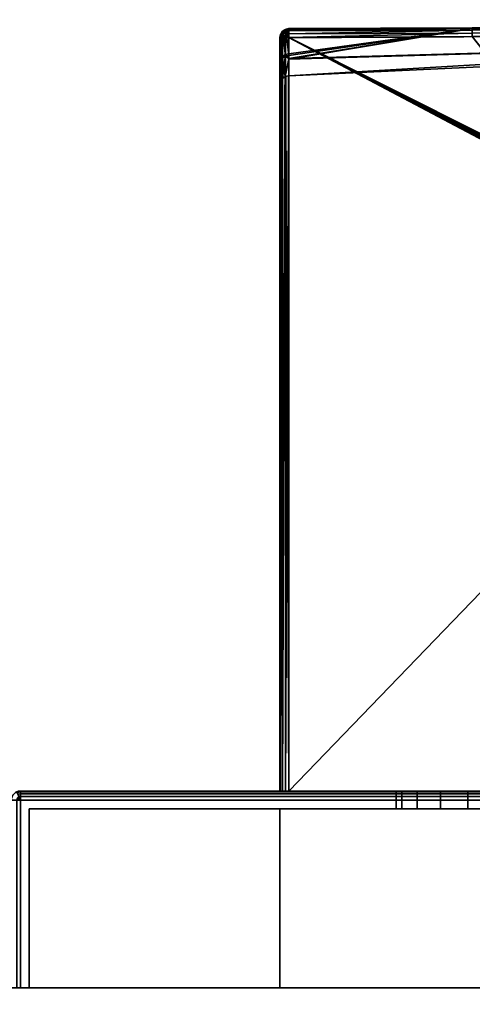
# Model space of a CAD drawing. Header units: millimetres. Extents: x -309 to 8309, y -96 to 57.
# Tile 9 of 95: x -279 to -254, y -1 to 54. Entities that reach past the tile are written whole.
import ezdxf

# ---------------------------------------------------------------- set-up
doc = ezdxf.new("R2010")
doc.units = ezdxf.units.MM
doc.layers.add('151', color=7, linetype='Continuous', true_color=0xffffff)
doc.layers.add('31', color=7, linetype='Continuous', true_color=0xffffff)

# ---------------------------------------------------------------- blocks, each defined once
blk = doc.blocks.new('UG_SURFACE_007')
at = {"layer": '151', "color": 252, "linetype": 'Continuous', "lineweight": 35}
for points in [[(-122, -37.3), (-309, -37.3), (-309, 0), (-122, 0)], [(-309, 0), (-309, 0, 2017), (-122, 0, 2017), (-122, 0)], [(-122, 0, 2017), (-309, 0, 2017), (-309, -39.3, 2017), (-122, -39.3, 2017)]]:
    blk.add_3dface(points, dxfattribs=at)
blk = doc.blocks.new('UG_SURFACE_025')
at = {"layer": '31', "color": 251, "linetype": 'Continuous', "lineweight": 35}
for points in [[(-279.191, 10.962, 1000), (-279, 11, 1000), (-279, 10.962, 999.809), (-279.177, 10.927, 999.809)], [(-279, 11, 1050), (-279, 11, 1000), (-279.191, 10.962, 1000), (-279.191, 10.962, 1050)], [(-279.177, 10.927, 1050.191), (-279, 10.962, 1050.191), (-279, 11, 1050), (-279.191, 10.962, 1050)], [(-279.191, 10.5, 999.538), (-279.177, 10.573, 999.538), (-279, 10.5, 999.5)], [(-279, 10.5, 1050.5), (-279.177, 10.573, 1050.462), (-279.191, 10.5, 1050.462)], [(-279, 10.5, 999.5), (-279, 0, 999.5), (-279.191, 0, 999.538), (-279.191, 10.5, 999.538)], [(-279.191, 10.5, 1050.462), (-279.191, 0, 1050.462), (-279, 0, 1050.5), (-279, 10.5, 1050.5)], [(-279.177, 10.927, 999.809), (-279, 10.962, 999.809), (-279, 10.854, 999.646), (-279.135, 10.827, 999.646)], [(-279.135, 10.827, 1050.354), (-279, 10.854, 1050.354), (-279, 10.962, 1050.191), (-279.177, 10.927, 1050.191)], [(-279.177, 10.573, 999.538), (-279.135, 10.635, 999.538), (-279, 10.5, 999.5)], [(-279, 10.5, 1050.5), (-279.135, 10.635, 1050.462), (-279.177, 10.573, 1050.462)], [(-279.135, 10.827, 999.646), (-279, 10.854, 999.646), (-279, 10.691, 999.538), (-279.073, 10.677, 999.538)], [(-279.073, 10.677, 1050.462), (-279, 10.691, 1050.462), (-279, 10.854, 1050.354), (-279.135, 10.827, 1050.354)], [(-279.135, 10.635, 999.538), (-279.073, 10.677, 999.538), (-279, 10.5, 999.5)], [(-279, 10.5, 1050.5), (-279.073, 10.677, 1050.462), (-279.135, 10.635, 1050.462)], [(-279.073, 10.677, 999.538), (-279, 10.691, 999.538), (-279, 10.5, 999.5)], [(-279, 10.5, 1050.5), (-279, 10.691, 1050.462), (-279.073, 10.677, 1050.462)], [(-279, 11, 1000), (-229, 11, 1000), (-229, 10.962, 999.809), (-279, 10.962, 999.809)], [(-229, 11, 1050), (-279, 11, 1050), (-279, 10.962, 1050.191), (-229, 10.962, 1050.191)], [(-279, 11, 1000), (-279, 11, 1050), (-258, 11, 1032), (-258, 11, 1018)], [(-229, 11, 1000), (-279, 11, 1000), (-254, 11, 1014), (-252.469, 11, 1014.305)], [(-279, 11, 1000), (-256.828, 11, 1015.172), (-255.531, 11, 1014.305)], [(-279, 11, 1050), (-257.696, 11, 1033.531), (-258, 11, 1032)], [(-279, 11, 1000), (-257.696, 11, 1016.469), (-256.828, 11, 1015.172)], [(-279, 11, 1050), (-256.828, 11, 1034.828), (-257.696, 11, 1033.531)], [(-258, 11, 1018), (-257.696, 11, 1016.469), (-279, 11, 1000)], [(-279, 11, 1050), (-229, 11, 1050), (-254, 11, 1036), (-255.531, 11, 1035.696)], [(-255.531, 11, 1035.696), (-256.828, 11, 1034.828), (-279, 11, 1050)], [(-255.531, 11, 1014.305), (-254, 11, 1014), (-279, 11, 1000)], [(-279, 10.962, 999.809), (-229, 10.962, 999.809), (-229, 10.854, 999.646), (-279, 10.854, 999.646)], [(-229, 10.962, 1050.191), (-279, 10.962, 1050.191), (-279, 10.854, 1050.354), (-229, 10.854, 1050.354)], [(-279, 10.854, 999.646), (-229, 10.854, 999.646), (-229, 10.691, 999.538), (-279, 10.691, 999.538)], [(-229, 10.854, 1050.354), (-279, 10.854, 1050.354), (-279, 10.691, 1050.462), (-229, 10.691, 1050.462)], [(-279, 10.691, 999.538), (-229, 10.691, 999.538), (-229, 10.5, 999.5), (-279, 10.5, 999.5)], [(-229, 10.691, 1050.462), (-279, 10.691, 1050.462), (-279, 10.5, 1050.5), (-229, 10.5, 1050.5)], [(-229, 10.5, 999.5), (-229, 0, 999.5), (-279, 0, 999.5), (-279, 10.5, 999.5)], [(-229, 0, 1050.5), (-229, 10.5, 1050.5), (-279, 10.5, 1050.5), (-279, 0, 1050.5)], [(-258, 10, 1032), (-258, 11, 1032), (-257.696, 11, 1033.531), (-257.696, 10, 1033.531)], [(-257.696, 10, 1016.469), (-257.696, 11, 1016.469), (-258, 11, 1018), (-258, 10, 1018)], [(-258, 10, 1018), (-258, 11, 1018), (-258, 11, 1032), (-258, 10, 1032)], [(-257.696, 10, 1033.531), (-257.696, 11, 1033.531), (-256.828, 11, 1034.828), (-256.828, 10, 1034.828)], [(-256.828, 10, 1015.172), (-256.828, 11, 1015.172), (-257.696, 11, 1016.469), (-257.696, 10, 1016.469)], [(-256.828, 10, 1034.828), (-256.828, 11, 1034.828), (-255.531, 11, 1035.696), (-255.531, 10, 1035.696)], [(-255.531, 10, 1014.305), (-255.531, 11, 1014.305), (-256.828, 11, 1015.172), (-256.828, 10, 1015.172)], [(-255.531, 10, 1035.696), (-255.531, 11, 1035.696), (-254, 11, 1036), (-254, 10, 1036)], [(-254, 10, 1014), (-254, 11, 1014), (-255.531, 11, 1014.305), (-255.531, 10, 1014.305)], [(-252.469, 11, 1035.696), (-254, 11, 1036), (-229, 11, 1050)], [(-254, 10, 1036), (-254, 11, 1036), (-252.469, 11, 1035.696), (-252.469, 10, 1035.696)], [(-252.469, 10, 1014.305), (-252.469, 11, 1014.305), (-254, 11, 1014), (-254, 10, 1014)], [(-278.5, 0, 1000.5), (-278.5, 10, 1000.5), (-278.5, 10, 1049.5), (-278.5, 0, 1049.5)], [(-278.5, 0, 1049.5), (-278.5, 10, 1049.5), (-229.5, 10, 1049.5), (-229.5, 0, 1049.5)], [(-229.5, 0, 1000.5), (-229.5, 10, 1000.5), (-278.5, 10, 1000.5), (-278.5, 0, 1000.5)], [(-278.5, 10, 1000.5), (-257.696, 10, 1016.469), (-258, 10, 1018)], [(-258, 10, 1018), (-258, 10, 1032), (-278.5, 10, 1049.5), (-278.5, 10, 1000.5)], [(-278.5, 10, 1000.5), (-254, 10, 1014), (-255.531, 10, 1014.305)], [(-258, 10, 1032), (-257.696, 10, 1033.531), (-278.5, 10, 1049.5)], [(-255.531, 10, 1014.305), (-256.828, 10, 1015.172), (-278.5, 10, 1000.5)], [(-278.5, 10, 1049.5), (-256.828, 10, 1034.828), (-255.531, 10, 1035.696)], [(-256.828, 10, 1015.172), (-257.696, 10, 1016.469), (-278.5, 10, 1000.5)], [(-257.696, 10, 1033.531), (-256.828, 10, 1034.828), (-278.5, 10, 1049.5)], [(-255.531, 10, 1035.696), (-254, 10, 1036), (-229.5, 10, 1049.5), (-278.5, 10, 1049.5)], [(-252.469, 10, 1014.305), (-254, 10, 1014), (-278.5, 10, 1000.5), (-229.5, 10, 1000.5)], [(-229.5, 10, 1049.5), (-254, 10, 1036), (-252.469, 10, 1035.696)], [(-278.5, 0, 1049.5), (-279.354, 0, 1050.354), (-279.462, 0, 1050.191), (-279.5, 0, 1050)], [(-279.5, 0, 1050), (-279.5, 0, 1000), (-278.5, 0, 1000.5), (-278.5, 0, 1049.5)], [(-279.5, 0, 1000), (-279.462, 0, 999.809), (-279.354, 0, 999.646), (-278.5, 0, 1000.5)], [(-278.5, 0, 1000.5), (-279.354, 0, 999.646), (-279.191, 0, 999.538), (-279, 0, 999.5)], [(-279, 0, 1050.5), (-279.191, 0, 1050.462), (-279.354, 0, 1050.354), (-278.5, 0, 1049.5)], [(-278.5, 0, 1049.5), (-229.5, 0, 1049.5), (-229, 0, 1050.5), (-279, 0, 1050.5)], [(-229.5, 0, 1000.5), (-278.5, 0, 1000.5), (-279, 0, 999.5), (-229, 0, 999.5)]]:
    blk.add_3dface(points, dxfattribs=at)
blk = doc.blocks.new('UG_SURFACE_026')
at = {"layer": '31', "color": 251, "linetype": 'Continuous', "lineweight": 35}
for points in [[(-232.945, 53.789, 1114.372), (-253.76, 53.697, 1114.481), (-201.501, 53.976, 1114.655)], [(-201.501, 53.904, 1114.794), (-201.501, 53.976, 1114.655), (-253.76, 53.697, 1114.481)], [(-201.501, 53.976, 1093.346), (-253.76, 53.697, 1093.519), (-232.945, 53.789, 1093.628)], [(-253.759, 53.664, 1093.322), (-253.76, 53.697, 1093.519), (-201.501, 53.976, 1093.346)], [(-201.501, 53.976, 1093.346), (-201.501, 53.904, 1093.206), (-253.759, 53.664, 1093.322)], [(-264.45, 53.331, 1114.401), (-264.46, 53.337, 1114.455), (-264.353, 53.498, 1114.455)], [(-264.438, 53.327, 1114.66), (-264.336, 53.481, 1114.66), (-264.353, 53.498, 1114.455), (-264.46, 53.337, 1114.455)], [(-264.353, 53.498, 1093.544), (-264.46, 53.337, 1093.544), (-264.45, 53.331, 1093.599)], [(-264.46, 53.337, 1093.544), (-264.353, 53.498, 1093.544), (-264.336, 53.481, 1093.34), (-264.438, 53.327, 1093.34)], [(-264.353, 53.498, 1114.455), (-264.354, 53.458, 1114.333), (-264.45, 53.331, 1114.401)], [(-264.45, 53.331, 1093.599), (-264.354, 53.458, 1093.667), (-264.353, 53.498, 1093.544)], [(-264.45, 53.331, 1114.401), (-264.354, 53.458, 1114.333), (-264.356, 51.998, 1110.959)], [(-264.356, 52.096, 1096.756), (-264.354, 53.458, 1093.667), (-264.45, 53.331, 1093.599)], [(-264.341, 53.287, 1114.837), (-264.261, 53.407, 1114.837), (-264.336, 53.481, 1114.66), (-264.438, 53.327, 1114.66)], [(-264.438, 53.327, 1093.34), (-264.336, 53.481, 1093.34), (-264.261, 53.407, 1093.163), (-264.341, 53.287, 1093.163)], [(-264.354, 53.458, 1093.667), (-264.356, 52.096, 1096.756), (-264.196, 52.199, 1096.792)], [(-264.196, 52.101, 1110.924), (-264.356, 51.998, 1110.959), (-264.354, 53.458, 1114.333)], [(-264.354, 53.458, 1114.333), (-264.192, 53.553, 1114.282), (-264.196, 52.101, 1110.924)], [(-264.196, 52.199, 1096.792), (-264.192, 53.553, 1093.718), (-264.354, 53.458, 1093.667)], [(-264.192, 53.553, 1114.282), (-264.354, 53.458, 1114.333), (-264.353, 53.498, 1114.455)], [(-264.353, 53.498, 1093.544), (-264.354, 53.458, 1093.667), (-264.192, 53.553, 1093.718)], [(-264.353, 53.498, 1114.455), (-264.192, 53.606, 1114.455), (-264.192, 53.553, 1114.282)], [(-264.336, 53.481, 1114.66), (-264.182, 53.583, 1114.66), (-264.192, 53.606, 1114.455), (-264.353, 53.498, 1114.455)], [(-264.192, 53.553, 1093.718), (-264.192, 53.606, 1093.544), (-264.353, 53.498, 1093.544)], [(-264.353, 53.498, 1093.544), (-264.192, 53.606, 1093.544), (-264.182, 53.583, 1093.34), (-264.336, 53.481, 1093.34)], [(-264.261, 53.407, 1114.837), (-264.142, 53.487, 1114.837), (-264.182, 53.583, 1114.66), (-264.336, 53.481, 1114.66)], [(-264.336, 53.481, 1093.34), (-264.182, 53.583, 1093.34), (-264.142, 53.487, 1093.163), (-264.261, 53.407, 1093.163)], [(-264.143, 53.289, 1114.958), (-264.078, 53.332, 1114.958), (-264.142, 53.487, 1114.837), (-264.261, 53.407, 1114.837)], [(-264.261, 53.407, 1093.163), (-264.142, 53.487, 1093.163), (-264.078, 53.332, 1093.042), (-264.143, 53.289, 1093.042)], [(-264.196, 52.101, 1110.924), (-264.192, 53.553, 1114.282), (-264.172, 53.557, 1114.28)], [(-264.172, 53.557, 1093.72), (-264.196, 52.199, 1096.792), (-264.007, 52.236, 1096.805)], [(-264.172, 53.557, 1093.72), (-264.192, 53.553, 1093.718), (-264.196, 52.199, 1096.792)], [(-264.007, 52.139, 1110.911), (-264.196, 52.101, 1110.924), (-264.172, 53.557, 1114.28)], [(-264.002, 53.645, 1114.46), (-264.192, 53.606, 1114.455), (-264.182, 53.583, 1114.66)], [(-264.002, 53.645, 1114.46), (-264.002, 53.643, 1114.456), (-264.192, 53.606, 1114.455)], [(-264.192, 53.606, 1093.544), (-264.002, 53.643, 1093.544), (-264.002, 53.645, 1093.54)], [(-264.182, 53.583, 1093.34), (-264.192, 53.606, 1093.544), (-264.002, 53.645, 1093.54)], [(-264.172, 53.557, 1114.28), (-264.192, 53.606, 1114.455), (-264.002, 53.643, 1114.456)], [(-264.002, 53.643, 1093.544), (-264.192, 53.606, 1093.544), (-264.172, 53.557, 1093.72)], [(-264.192, 53.606, 1114.455), (-264.172, 53.557, 1114.28), (-264.192, 53.553, 1114.282)], [(-264.192, 53.553, 1093.718), (-264.172, 53.557, 1093.72), (-264.192, 53.606, 1093.544)], [(-264.182, 53.583, 1114.66), (-264.002, 53.619, 1114.664), (-264.002, 53.645, 1114.46)], [(-264.002, 53.645, 1093.54), (-264.002, 53.619, 1093.336), (-264.182, 53.583, 1093.34)], [(-264.002, 53.619, 1114.664), (-264.182, 53.583, 1114.66), (-264.142, 53.487, 1114.837)], [(-264.142, 53.487, 1093.163), (-264.182, 53.583, 1093.34), (-264.002, 53.619, 1093.336)], [(-264.002, 53.643, 1114.456), (-264.002, 53.587, 1114.264), (-264.172, 53.557, 1114.28)], [(-264.172, 53.557, 1093.72), (-264.002, 53.587, 1093.736), (-264.002, 53.643, 1093.544)], [(-264.172, 53.557, 1114.28), (-264.002, 53.587, 1114.264), (-264.007, 52.139, 1110.911)], [(-264.007, 52.236, 1096.805), (-264.002, 53.587, 1093.736), (-264.172, 53.557, 1093.72)], [(-264.142, 53.487, 1114.837), (-264.001, 53.514, 1114.839), (-264.002, 53.619, 1114.664)], [(-264.002, 53.619, 1093.336), (-264.001, 53.514, 1093.161), (-264.142, 53.487, 1093.163)], [(-264.001, 53.348, 1114.957), (-264.001, 53.514, 1114.839), (-264.142, 53.487, 1114.837)], [(-264.142, 53.487, 1093.163), (-264.001, 53.514, 1093.161), (-264.001, 53.348, 1093.043)], [(-264.142, 53.487, 1114.837), (-264.078, 53.332, 1114.958), (-264.001, 53.348, 1114.957)], [(-264.001, 53.348, 1093.043), (-264.078, 53.332, 1093.042), (-264.142, 53.487, 1093.163)], [(-253.759, 53.649, 1093.713), (-264.008, 51.979, 1098.318), (-232.768, 52.855, 1098.436)], [(-232.768, 52.855, 1109.564), (-264.008, 51.94, 1109.69), (-253.759, 53.649, 1114.287)], [(-253.759, 53.649, 1114.287), (-264.008, 51.94, 1109.69), (-264.007, 52.139, 1110.911)], [(-264.007, 52.236, 1096.805), (-264.008, 51.979, 1098.318), (-253.759, 53.649, 1093.713)], [(-253.759, 53.649, 1093.713), (-264.002, 53.587, 1093.736), (-264.007, 52.236, 1096.805)], [(-264.007, 52.139, 1110.911), (-264.002, 53.587, 1114.264), (-253.759, 53.649, 1114.287)], [(-264.002, 53.643, 1114.456), (-253.76, 53.697, 1114.481), (-253.759, 53.649, 1114.287)], [(-264.002, 53.619, 1114.664), (-253.759, 53.664, 1114.678), (-253.76, 53.697, 1114.481)], [(-253.76, 53.697, 1114.481), (-264.002, 53.645, 1114.46), (-264.002, 53.619, 1114.664)], [(-264.002, 53.643, 1114.456), (-264.002, 53.645, 1114.46), (-253.76, 53.697, 1114.481)], [(-264.002, 53.619, 1093.336), (-264.002, 53.645, 1093.54), (-253.76, 53.697, 1093.519)], [(-253.76, 53.697, 1093.519), (-264.002, 53.645, 1093.54), (-264.002, 53.643, 1093.544)], [(-264.002, 53.643, 1093.544), (-253.759, 53.649, 1093.713), (-253.76, 53.697, 1093.519)], [(-253.76, 53.697, 1093.519), (-253.759, 53.664, 1093.322), (-264.002, 53.619, 1093.336)], [(-253.759, 53.664, 1114.678), (-264.002, 53.619, 1114.664), (-264.001, 53.514, 1114.839)], [(-264.001, 53.514, 1093.161), (-264.002, 53.619, 1093.336), (-253.759, 53.664, 1093.322)], [(-253.759, 53.649, 1114.287), (-264.002, 53.587, 1114.264), (-264.002, 53.643, 1114.456)], [(-264.002, 53.643, 1093.544), (-264.002, 53.587, 1093.736), (-253.759, 53.649, 1093.713)], [(-264.001, 53.514, 1114.839), (-253.759, 53.557, 1114.847), (-253.759, 53.664, 1114.678)], [(-253.759, 53.664, 1093.322), (-253.759, 53.557, 1093.153), (-264.001, 53.514, 1093.161)], [(-264.001, 53.348, 1114.957), (-253.758, 53.393, 1114.96), (-253.759, 53.557, 1114.847)], [(-253.759, 53.557, 1114.847), (-264.001, 53.514, 1114.839), (-264.001, 53.348, 1114.957)], [(-264.001, 53.348, 1093.043), (-253.759, 53.557, 1093.153), (-253.758, 53.393, 1093.04)], [(-264.001, 53.348, 1093.043), (-264.001, 53.514, 1093.161), (-253.759, 53.557, 1093.153)], [(-253.76, 53.697, 1114.481), (-253.759, 53.664, 1114.678), (-201.501, 53.904, 1114.794)], [(-232.945, 53.789, 1114.372), (-253.759, 53.649, 1114.287), (-253.76, 53.697, 1114.481)], [(-253.76, 53.697, 1093.519), (-253.759, 53.649, 1093.713), (-232.945, 53.789, 1093.628)], [(-201.501, 53.794, 1114.905), (-201.501, 53.904, 1114.794), (-253.759, 53.664, 1114.678)], [(-201.501, 53.904, 1093.206), (-201.501, 53.794, 1093.096), (-253.759, 53.557, 1093.153)], [(-253.759, 53.557, 1093.153), (-253.759, 53.664, 1093.322), (-201.501, 53.904, 1093.206)], [(-201.5, 53.654, 1114.976), (-201.501, 53.794, 1114.905), (-253.759, 53.557, 1114.847)], [(-253.759, 53.664, 1114.678), (-253.759, 53.557, 1114.847), (-201.501, 53.794, 1114.905)], [(-253.758, 53.393, 1093.04), (-253.759, 53.557, 1093.153), (-201.501, 53.794, 1093.096)], [(-232.768, 52.855, 1098.436), (-232.945, 53.789, 1093.628), (-253.759, 53.649, 1093.713)], [(-253.759, 53.649, 1114.287), (-232.945, 53.789, 1114.372), (-232.768, 52.855, 1109.564)], [(-253.759, 53.557, 1114.847), (-253.758, 53.393, 1114.96), (-201.5, 53.654, 1114.976)], [(-201.501, 53.794, 1093.096), (-201.5, 53.654, 1093.024), (-253.758, 53.393, 1093.04)], [(-201.5, 53.5, 1115), (-201.5, 53.654, 1114.976), (-253.758, 53.393, 1114.96)], [(-253.758, 53.393, 1093.04), (-201.5, 53.654, 1093.024), (-201.5, 53.5, 1093)], [(-253.758, 53.393, 1114.96), (-253.757, 53.197, 1115), (-201.5, 53.5, 1115)], [(-201.5, 53.5, 1093), (-253.757, 53.197, 1093), (-253.758, 53.393, 1093.04)], [(-264.438, 53.327, 1114.66), (-264.481, 53.229, 1114.455), (-264.5, 53.146, 1114.5)], [(-264.5, 53.146, 1114.5), (-264.474, 53.146, 1114.66), (-264.438, 53.327, 1114.66)], [(-264.438, 53.327, 1093.34), (-264.474, 53.146, 1093.34), (-264.5, 53.146, 1093.5)], [(-264.5, 53.146, 1093.5), (-264.481, 53.229, 1093.544), (-264.438, 53.327, 1093.34)], [(-264.5, 51.665, 1111.07), (-264.5, 53.146, 1114.5), (-264.481, 53.229, 1114.455)], [(-264.481, 53.229, 1093.544), (-264.5, 51.765, 1096.64), (-264.463, 51.944, 1096.702)], [(-264.481, 53.229, 1093.544), (-264.5, 53.146, 1093.5), (-264.5, 51.765, 1096.64)], [(-264.463, 51.845, 1111.01), (-264.5, 51.665, 1111.07), (-264.481, 53.229, 1114.455)], [(-264.5, 11, 1114.5), (-264.5, 53.146, 1114.5), (-264.5, 51.665, 1111.07)], [(-264.5, 51.765, 1096.64), (-264.5, 53.146, 1093.5), (-264.5, 11, 1093.5)], [(-264.5, 11, 1114.5), (-264.462, 11, 1114.691), (-264.474, 53.146, 1114.66)], [(-264.474, 53.146, 1114.66), (-264.5, 53.146, 1114.5), (-264.5, 11, 1114.5)], [(-264.5, 11, 1093.5), (-264.5, 53.146, 1093.5), (-264.474, 53.146, 1093.34)], [(-264.474, 53.146, 1093.34), (-264.462, 11, 1093.309), (-264.5, 11, 1093.5)], [(-264.438, 53.327, 1114.66), (-264.46, 53.337, 1114.455), (-264.481, 53.229, 1114.455)], [(-264.462, 53.315, 1114.41), (-264.481, 53.229, 1114.455), (-264.46, 53.337, 1114.455)], [(-264.46, 53.337, 1093.544), (-264.481, 53.229, 1093.544), (-264.462, 53.315, 1093.59)], [(-264.481, 53.229, 1093.544), (-264.46, 53.337, 1093.544), (-264.438, 53.327, 1093.34)], [(-264.481, 53.229, 1114.455), (-264.462, 53.315, 1114.41), (-264.463, 51.845, 1111.01)], [(-264.463, 51.944, 1096.702), (-264.462, 53.315, 1093.59), (-264.481, 53.229, 1093.544)], [(-264.438, 53.327, 1114.66), (-264.474, 53.146, 1114.66), (-264.457, 53.146, 1114.688)], [(-264.457, 53.146, 1093.312), (-264.474, 53.146, 1093.34), (-264.438, 53.327, 1093.34)], [(-264.462, 11, 1114.691), (-264.457, 53.146, 1114.688), (-264.474, 53.146, 1114.66)], [(-264.474, 53.146, 1093.34), (-264.457, 53.146, 1093.312), (-264.462, 11, 1093.309)], [(-264.463, 51.845, 1111.01), (-264.462, 53.315, 1114.41), (-264.45, 53.331, 1114.401)], [(-264.45, 53.331, 1093.599), (-264.463, 51.944, 1096.702), (-264.356, 52.096, 1096.756)], [(-264.45, 53.331, 1093.599), (-264.462, 53.315, 1093.59), (-264.463, 51.944, 1096.702)], [(-264.356, 51.998, 1110.959), (-264.463, 51.845, 1111.01), (-264.45, 53.331, 1114.401)], [(-264.46, 53.337, 1114.455), (-264.45, 53.331, 1114.401), (-264.462, 53.315, 1114.41)], [(-264.462, 53.315, 1093.59), (-264.45, 53.331, 1093.599), (-264.46, 53.337, 1093.544)], [(-264.369, 53.146, 1114.837), (-264.462, 11, 1114.691), (-264.354, 11, 1114.854)], [(-264.369, 53.146, 1114.837), (-264.457, 53.146, 1114.688), (-264.462, 11, 1114.691)], [(-264.462, 11, 1093.309), (-264.457, 53.146, 1093.312), (-264.369, 53.146, 1093.163)], [(-264.369, 53.146, 1093.163), (-264.354, 11, 1093.146), (-264.462, 11, 1093.309)], [(-264.457, 53.146, 1114.688), (-264.369, 53.146, 1114.837), (-264.341, 53.287, 1114.837), (-264.438, 53.327, 1114.66)], [(-264.438, 53.327, 1093.34), (-264.341, 53.287, 1093.163), (-264.369, 53.146, 1093.163), (-264.457, 53.146, 1093.312)], [(-264.341, 53.287, 1114.837), (-264.369, 53.146, 1114.837), (-264.351, 53.146, 1114.85)], [(-264.351, 53.146, 1093.15), (-264.369, 53.146, 1093.163), (-264.341, 53.287, 1093.163)], [(-264.354, 11, 1114.854), (-264.351, 53.146, 1114.85), (-264.369, 53.146, 1114.837)], [(-264.369, 53.146, 1093.163), (-264.351, 53.146, 1093.15), (-264.354, 11, 1093.146)], [(-264.202, 53.146, 1114.958), (-264.354, 11, 1114.854), (-264.191, 11, 1114.962)], [(-264.202, 53.146, 1114.958), (-264.351, 53.146, 1114.85), (-264.354, 11, 1114.854)], [(-264.354, 11, 1093.146), (-264.351, 53.146, 1093.15), (-264.202, 53.146, 1093.042)], [(-264.202, 53.146, 1093.042), (-264.191, 11, 1093.038), (-264.354, 11, 1093.146)], [(-264.351, 53.146, 1114.85), (-264.202, 53.146, 1114.958), (-264.186, 53.223, 1114.958), (-264.341, 53.287, 1114.837)], [(-264.341, 53.287, 1093.163), (-264.186, 53.223, 1093.042), (-264.202, 53.146, 1093.042), (-264.351, 53.146, 1093.15)], [(-264.186, 53.223, 1114.958), (-264.143, 53.289, 1114.958), (-264.261, 53.407, 1114.837), (-264.341, 53.287, 1114.837)], [(-264.341, 53.287, 1093.163), (-264.261, 53.407, 1093.163), (-264.143, 53.289, 1093.042), (-264.186, 53.223, 1093.042)], [(-264.186, 53.223, 1114.958), (-264.202, 53.146, 1114.958), (-264.191, 53.146, 1114.96)], [(-264.191, 53.146, 1093.04), (-264.202, 53.146, 1093.042), (-264.186, 53.223, 1093.042)], [(-264.191, 11, 1114.962), (-264.191, 53.146, 1114.96), (-264.202, 53.146, 1114.958)], [(-264.202, 53.146, 1093.042), (-264.191, 53.146, 1093.04), (-264.191, 11, 1093.038)], [(-264.191, 53.146, 1114.96), (-264, 53.146, 1115), (-264.186, 53.223, 1114.958)], [(-264.186, 53.223, 1093.042), (-264, 53.146, 1093), (-264.191, 53.146, 1093.04)], [(-264, 11, 1115), (-264, 53.146, 1115), (-264.191, 53.146, 1114.96)], [(-264.191, 53.146, 1114.96), (-264.191, 11, 1114.962), (-264, 11, 1115)], [(-264.191, 11, 1093.038), (-264.191, 53.146, 1093.04), (-264, 53.146, 1093)], [(-264, 53.146, 1093), (-264, 11, 1093), (-264.191, 11, 1093.038)], [(-264, 53.146, 1115), (-264.143, 53.289, 1114.958), (-264.186, 53.223, 1114.958)], [(-264.186, 53.223, 1093.042), (-264.143, 53.289, 1093.042), (-264, 53.146, 1093)], [(-264, 53.146, 1115), (-264.078, 53.332, 1114.958), (-264.143, 53.289, 1114.958)], [(-264.143, 53.289, 1093.042), (-264.078, 53.332, 1093.042), (-264, 53.146, 1093)], [(-264.001, 53.347, 1114.958), (-264.001, 53.348, 1114.957), (-264.078, 53.332, 1114.958)], [(-264.078, 53.332, 1093.042), (-264.001, 53.348, 1093.043), (-264.001, 53.347, 1093.042)], [(-264.078, 53.332, 1114.958), (-264, 53.146, 1115), (-264.001, 53.347, 1114.958)], [(-264.001, 53.347, 1093.042), (-264, 53.146, 1093), (-264.078, 53.332, 1093.042)], [(-253.758, 53.393, 1114.96), (-264.001, 53.347, 1114.958), (-264, 53.146, 1115)], [(-264.001, 53.348, 1114.957), (-264.001, 53.347, 1114.958), (-253.758, 53.393, 1114.96)], [(-264, 53.146, 1093), (-264.001, 53.347, 1093.042), (-253.758, 53.393, 1093.04)], [(-253.758, 53.393, 1093.04), (-264.001, 53.347, 1093.042), (-264.001, 53.348, 1093.043)], [(-264, 53.146, 1115), (-253.757, 53.197, 1115), (-253.758, 53.393, 1114.96)], [(-253.758, 53.393, 1093.04), (-253.757, 53.197, 1093), (-264, 53.146, 1093)], [(-253.757, 53.197, 1115), (-264, 53.146, 1115), (-247.494, 44.859, 1115), (-247.244, 45.082, 1115)], [(-247.312, 45.034, 1093), (-247.545, 44.787, 1093), (-264, 53.146, 1093), (-253.757, 53.197, 1093)], [(-247.684, 27.953, 1115), (-247.636, 44.489, 1115), (-264, 53.146, 1115), (-264, 11, 1115)], [(-247.636, 44.489, 1115), (-247.628, 44.58, 1115), (-264, 53.146, 1115)], [(-247.628, 44.58, 1115), (-247.604, 44.667, 1115), (-264, 53.146, 1115)], [(-247.604, 44.667, 1115), (-247.494, 44.859, 1115), (-264, 53.146, 1115)], [(-264, 11, 1093), (-264, 53.146, 1093), (-247.636, 44.489, 1093), (-247.684, 27.953, 1093)], [(-264, 53.146, 1093), (-247.621, 44.612, 1093), (-247.636, 44.489, 1093)], [(-264, 53.146, 1093), (-247.545, 44.787, 1093), (-247.621, 44.612, 1093)], [(-264.012, 51.011, 1104), (-232.699, 52.475, 1104), (-232.768, 52.855, 1098.436)], [(-264.012, 51.011, 1104), (-264.008, 51.94, 1109.69), (-232.768, 52.855, 1109.564)], [(-232.768, 52.855, 1109.564), (-232.699, 52.475, 1104), (-264.012, 51.011, 1104)], [(-232.768, 52.855, 1098.436), (-264.008, 51.979, 1098.318), (-264.012, 51.011, 1104)], [(-232.699, 52.475, 1104), (-264.012, 51.011, 1104), (-264.012, 51.011, 1104)], [(-264.463, 50.7, 1104), (-264.463, 51.944, 1096.702), (-264.5, 51.765, 1096.64)], [(-264.5, 51.665, 1111.07), (-264.463, 51.845, 1111.01), (-264.463, 50.7, 1104)], [(-264.463, 50.7, 1104), (-264.358, 50.861, 1104), (-264.356, 52.096, 1096.756)], [(-264.356, 52.096, 1096.756), (-264.463, 51.944, 1096.702), (-264.463, 50.7, 1104)], [(-264.463, 51.845, 1111.01), (-264.356, 51.998, 1110.959), (-264.358, 50.861, 1104)], [(-264.358, 50.861, 1104), (-264.463, 50.7, 1104), (-264.463, 51.845, 1111.01)], [(-264.358, 50.861, 1104), (-264.2, 50.97, 1104), (-264.196, 52.199, 1096.792)], [(-264.196, 52.199, 1096.792), (-264.356, 52.096, 1096.756), (-264.358, 50.861, 1104)], [(-264.2, 50.97, 1104), (-264.358, 50.861, 1104), (-264.356, 51.998, 1110.959)], [(-264.356, 51.998, 1110.959), (-264.196, 52.101, 1110.924), (-264.2, 50.97, 1104)], [(-264.008, 51.979, 1098.318), (-264.196, 52.199, 1096.792), (-264.2, 50.97, 1104)], [(-264.2, 50.97, 1104), (-264.196, 52.101, 1110.924), (-264.008, 51.94, 1109.69)], [(-264.2, 50.97, 1104), (-264.012, 51.011, 1104), (-264.008, 51.979, 1098.318)], [(-264.008, 51.94, 1109.69), (-264.012, 51.011, 1104), (-264.2, 50.97, 1104)], [(-264.008, 51.979, 1098.318), (-264.007, 52.236, 1096.805), (-264.196, 52.199, 1096.792)], [(-264.196, 52.101, 1110.924), (-264.007, 52.139, 1110.911), (-264.008, 51.94, 1109.69)], [(-264.5, 11, 1093.5), (-264.5, 50.511, 1104), (-264.5, 51.765, 1096.64)], [(-264.5, 51.765, 1096.64), (-264.5, 50.511, 1104), (-264.463, 50.7, 1104)], [(-264.5, 51.665, 1111.07), (-264.5, 50.511, 1104), (-264.5, 11, 1093.5), (-264.5, 11, 1114.5)], [(-264.463, 50.7, 1104), (-264.5, 50.511, 1104), (-264.5, 51.665, 1111.07)], [(-264.2, 50.97, 1104), (-264.012, 51.011, 1104), (-264.012, 51.011, 1104)], [(-264, 11, 1115), (-247.744, 11, 1115), (-247.684, 27.953, 1115)], [(-247.684, 27.953, 1093), (-247.744, 11, 1093), (-264, 11, 1093)], [(-279.177, 10.927, 1129.191), (-279, 10.962, 1129.191), (-279, 11, 1129), (-279.191, 10.962, 1129)], [(-279, 11, 1129), (-279, 11, 1079), (-279.191, 10.962, 1079), (-279.191, 10.962, 1129)], [(-279.191, 10.962, 1079), (-279, 11, 1079), (-279, 10.962, 1078.809), (-279.177, 10.927, 1078.809)], [(-279, 10.5, 1129.5), (-279.177, 10.573, 1129.462), (-279.191, 10.5, 1129.462)], [(-279.191, 10.5, 1078.538), (-279.177, 10.573, 1078.538), (-279, 10.5, 1078.5)], [(-279.191, 10.5, 1129.462), (-279.191, 0, 1129.462), (-279, 0, 1129.5), (-279, 10.5, 1129.5)], [(-279, 10.5, 1078.5), (-279, 0, 1078.5), (-279.191, 0, 1078.538), (-279.191, 10.5, 1078.538)], [(-279.135, 10.827, 1129.354), (-279, 10.854, 1129.354), (-279, 10.962, 1129.191), (-279.177, 10.927, 1129.191)], [(-279.177, 10.927, 1078.809), (-279, 10.962, 1078.809), (-279, 10.854, 1078.646), (-279.135, 10.827, 1078.646)], [(-279, 10.5, 1129.5), (-279.135, 10.635, 1129.462), (-279.177, 10.573, 1129.462)], [(-279.177, 10.573, 1078.538), (-279.135, 10.635, 1078.538), (-279, 10.5, 1078.5)], [(-279.073, 10.677, 1129.462), (-279, 10.691, 1129.462), (-279, 10.854, 1129.354), (-279.135, 10.827, 1129.354)], [(-279.135, 10.827, 1078.646), (-279, 10.854, 1078.646), (-279, 10.691, 1078.538), (-279.073, 10.677, 1078.538)], [(-279, 10.5, 1129.5), (-279.073, 10.677, 1129.462), (-279.135, 10.635, 1129.462)], [(-279.135, 10.635, 1078.538), (-279.073, 10.677, 1078.538), (-279, 10.5, 1078.5)], [(-279, 10.5, 1129.5), (-279, 10.691, 1129.462), (-279.073, 10.677, 1129.462)], [(-279.073, 10.677, 1078.538), (-279, 10.691, 1078.538), (-279, 10.5, 1078.5)], [(-229, 11, 1129), (-279, 11, 1129), (-279, 10.962, 1129.191), (-229, 10.962, 1129.191)], [(-279, 11, 1079), (-229, 11, 1079), (-229, 10.962, 1078.809), (-279, 10.962, 1078.809)], [(-279, 11, 1079), (-279, 11, 1129), (-264.5, 11, 1114.5), (-264.5, 11, 1093.5)], [(-229, 11, 1079), (-279, 11, 1079), (-264, 11, 1093), (-247.744, 11, 1093)], [(-279, 11, 1079), (-264.462, 11, 1093.309), (-264.354, 11, 1093.146)], [(-279, 11, 1129), (-264.462, 11, 1114.691), (-264.5, 11, 1114.5)], [(-279, 11, 1079), (-264.191, 11, 1093.038), (-264, 11, 1093)], [(-264.5, 11, 1093.5), (-264.462, 11, 1093.309), (-279, 11, 1079)], [(-279, 11, 1129), (-264.191, 11, 1114.962), (-264.354, 11, 1114.854)], [(-264.354, 11, 1114.854), (-264.462, 11, 1114.691), (-279, 11, 1129)], [(-264.354, 11, 1093.146), (-264.191, 11, 1093.038), (-279, 11, 1079)], [(-279, 11, 1129), (-229, 11, 1129), (-247.744, 11, 1115), (-264, 11, 1115)], [(-264, 11, 1115), (-264.191, 11, 1114.962), (-279, 11, 1129)], [(-229, 10.962, 1129.191), (-279, 10.962, 1129.191), (-279, 10.854, 1129.354), (-229, 10.854, 1129.354)], [(-279, 10.962, 1078.809), (-229, 10.962, 1078.809), (-229, 10.854, 1078.646), (-279, 10.854, 1078.646)], [(-229, 10.854, 1129.354), (-279, 10.854, 1129.354), (-279, 10.691, 1129.462), (-229, 10.691, 1129.462)], [(-279, 10.854, 1078.646), (-229, 10.854, 1078.646), (-229, 10.691, 1078.538), (-279, 10.691, 1078.538)], [(-229, 10.691, 1129.462), (-279, 10.691, 1129.462), (-279, 10.5, 1129.5), (-229, 10.5, 1129.5)], [(-279, 10.691, 1078.538), (-229, 10.691, 1078.538), (-229, 10.5, 1078.5), (-279, 10.5, 1078.5)], [(-279, 10.5, 1129.5), (-279, 0, 1129.5), (-229, 0, 1129.5), (-229, 10.5, 1129.5)], [(-229, 10.5, 1078.5), (-229, 0, 1078.5), (-279, 0, 1078.5), (-279, 10.5, 1078.5)], [(-278.5, 0, 1079.5), (-278.5, 10, 1079.5), (-278.5, 10, 1128.5), (-278.5, 0, 1128.5)], [(-278.5, 0, 1128.5), (-278.5, 10, 1128.5), (-229.5, 10, 1128.5), (-229.5, 0, 1128.5)], [(-229.5, 0, 1079.5), (-229.5, 10, 1079.5), (-278.5, 10, 1079.5), (-278.5, 0, 1079.5)], [(-229.5, 10, 1128.5), (-278.5, 10, 1128.5), (-264.5, 10, 1115), (-247.5, 10, 1115)], [(-278.5, 10, 1128.5), (-278.5, 10, 1079.5), (-264.5, 10, 1093), (-264.5, 10, 1115)], [(-278.5, 10, 1079.5), (-229.5, 10, 1079.5), (-247.5, 10, 1093), (-264.5, 10, 1093)], [(-264.5, 10, 1093), (-247.5, 10, 1093), (-247.5, 0, 1093), (-264.5, 0, 1093)], [(-264.5, 10, 1115), (-264.5, 10, 1093), (-264.5, 0, 1093), (-264.5, 0, 1115)], [(-247.5, 10, 1115), (-264.5, 10, 1115), (-264.5, 0, 1115), (-247.5, 0, 1115)], [(-278.5, 0, 1079.5), (-278.5, 0, 1128.5), (-279.5, 0, 1129), (-279.5, 0, 1079)], [(-278.5, 0, 1128.5), (-279.354, 0, 1129.354), (-279.462, 0, 1129.191), (-279.5, 0, 1129)], [(-279.5, 0, 1079), (-279.462, 0, 1078.809), (-279.354, 0, 1078.646), (-278.5, 0, 1079.5)], [(-279, 0, 1129.5), (-279.191, 0, 1129.462), (-279.354, 0, 1129.354), (-278.5, 0, 1128.5)], [(-278.5, 0, 1079.5), (-279.354, 0, 1078.646), (-279.191, 0, 1078.538), (-279, 0, 1078.5)], [(-278.5, 0, 1128.5), (-229.5, 0, 1128.5), (-229, 0, 1129.5), (-279, 0, 1129.5)], [(-229.5, 0, 1079.5), (-278.5, 0, 1079.5), (-279, 0, 1078.5), (-229, 0, 1078.5)], [(-264.5, 0, 1093), (-247.5, 0, 1093), (-245.711, 0, 1098.233)], [(-245.711, 0, 1098.233), (-244.672, 0, 1101.272), (-244.88, 0, 1103.971), (-264.5, 0, 1093)], [(-244.88, 0, 1103.971), (-245.284, 0, 1109.221), (-264.5, 0, 1115), (-264.5, 0, 1093)], [(-245.284, 0, 1109.221), (-245.344, 0, 1109.987), (-247.5, 0, 1115), (-264.5, 0, 1115)]]:
    blk.add_3dface(points, dxfattribs=at)

msp = doc.modelspace()

# ---------------------------------------------------------------- linework, layer by layer
at = {"layer": '151', "color": 252, "linetype": 'Continuous', "lineweight": 35}
for p, q in [((-122, 0, 2017), (-309, 0, 2017)), ((-122, 0), (-309, 0))]:
    msp.add_line(p, q, dxfattribs=at)
at = {"layer": '31', "color": 251, "linetype": 'Continuous', "lineweight": 35}
for p, q in [((-264.5, 11, 1114.5), (-264.5, 53.146, 1114.5)), ((-264.5, 53.146, 1093.5), (-264.5, 11, 1093.5)), ((-264, 11, 1093), (-264, 53.146, 1093)), ((-264, 53.146, 1115), (-264, 11, 1115)), ((-279, 11, 1079), (-279, 11, 1129)), ((-229, 11, 1079), (-279, 11, 1079)), ((-279, 11, 1129), (-229, 11, 1129)), ((-229, 11, 1000), (-279, 11, 1000)), ((-279, 11, 1050), (-229, 11, 1050)), ((-279, 11, 1000), (-279, 11, 1050)), ((-229, 11, 1079), (-279, 11, 1079)), ((-229, 10.5, 1129.5), (-279, 10.5, 1129.5)), ((-279, 10.5, 1078.5), (-229, 10.5, 1078.5)), ((-279, 10.5, 1129.5), (-279, 0, 1129.5)), ((-279, 0, 1078.5), (-279, 10.5, 1078.5)), ((-279, 10.5, 999.5), (-229, 10.5, 999.5)), ((-279, 10.5, 1050.5), (-279, 0, 1050.5)), ((-279, 0, 999.5), (-279, 10.5, 999.5)), ((-229, 10.5, 1050.5), (-279, 10.5, 1050.5)), ((-264.5, 11, 1114.5), (-264.5, 11, 1093.5)), ((-264, 11, 1115), (-247.744, 11, 1115)), ((-264, 11, 1093), (-247.744, 11, 1093)), ((-258, 11, 1018), (-258, 10, 1018)), ((-258, 11, 1032), (-258, 10, 1032)), ((-258, 11, 1018), (-258, 11, 1032)), ((-278.5, 10, 1079.5), (-229.5, 10, 1079.5)), ((-229.5, 10, 1128.5), (-278.5, 10, 1128.5)), ((-278.5, 0, 1128.5), (-278.5, 10, 1128.5)), ((-278.5, 0, 1079.5), (-278.5, 10, 1079.5)), ((-278.5, 10, 1128.5), (-278.5, 10, 1079.5)), ((-278.5, 10, 1000.5), (-229.5, 10, 1000.5)), ((-278.5, 0, 1000.5), (-278.5, 10, 1000.5)), ((-229.5, 10, 1049.5), (-278.5, 10, 1049.5)), ((-278.5, 10, 1049.5), (-278.5, 10, 1000.5)), ((-278.5, 0, 1049.5), (-278.5, 10, 1049.5)), ((-264.5, 10, 1093), (-264.5, 0, 1093)), ((-264.5, 10, 1115), (-264.5, 0, 1115)), ((-264.5, 10, 1115), (-264.5, 10, 1093)), ((-247.5, 10, 1115), (-264.5, 10, 1115)), ((-264.5, 10, 1093), (-247.5, 10, 1093)), ((-258, 10, 1032), (-258, 10, 1018)), ((-279, 0, 1078.5), (-229, 0, 1078.5)), ((-229, 0, 1050.5), (-279, 0, 1050.5)), ((-279, 0, 999.5), (-229, 0, 999.5)), ((-229, 0, 1129.5), (-279, 0, 1129.5)), ((-229.5, 0, 1128.5), (-278.5, 0, 1128.5)), ((-278.5, 0, 1128.5), (-278.5, 0, 1079.5)), ((-278.5, 0, 1079.5), (-229.5, 0, 1079.5)), ((-229.5, 0, 1049.5), (-278.5, 0, 1049.5)), ((-278.5, 0, 1049.5), (-278.5, 0, 1000.5)), ((-278.5, 0, 1000.5), (-229.5, 0, 1000.5)), ((-247.5, 0, 1115), (-264.5, 0, 1115)), ((-264.5, 0, 1093), (-247.5, 0, 1093)), ((-264.5, 0, 1115), (-264.5, 0, 1093))]:
    msp.add_line(p, q, dxfattribs=at)
at = {"layer": '31', "color": 251, "linetype": 'Continuous', "lineweight": 35, "extrusion": (2.75246e-14, -0.4722, -0.881491)}
msp.add_arc((-264, 479.419, -1007.518), 0.5, 180, 269.82, dxfattribs=at)
at = {"layer": '31', "color": 251, "linetype": 'Continuous', "lineweight": 35, "extrusion": (0, 0.4722, -0.881491)}
msp.add_arc((264, 563.199, -938.815), 0.5, 0, 89.82, dxfattribs=at)
at = {"layer": '31', "color": 251, "linetype": 'Continuous', "lineweight": 35, "extrusion": (-0.999994, -0.003565, 0)}
for centre, start, end in [((-54.087, 1114.5, 263.809), 90, 208.1771), ((-54.087, 1093.5, 263.809), 151.8229, 270)]:
    msp.add_arc(centre, 0.5, start, end, dxfattribs=at)
at = {"layer": '31', "color": 251, "linetype": 'Continuous', "lineweight": 35, "extrusion": (6.93889e-14, -1, 0)}
msp.add_arc((-264, 1093.5, -53.146), 0.5, 180, 270, dxfattribs=at)
at = {"layer": '31', "color": 251, "linetype": 'Continuous', "lineweight": 35, "extrusion": (0, 1, 0)}
for centre, radius, start, end in [((264, 1114.5, 53.146), 0.5, 0, 90), ((279, 1079, 10.5), 0.5, 270, 0), ((279, 1129, 10.5), 0.5, 0, 90), ((279, 1050, 10.5), 0.5, 0, 90), ((279, 1000, 10.5), 0.5, 270, 0), ((254, 1018, 11), 4, 180, 0), ((254, 1032, 11), 4, 0, 180)]:
    msp.add_arc(centre, radius, start, end, dxfattribs=at)
at = {"layer": '31', "color": 251, "linetype": 'Continuous', "lineweight": 35, "extrusion": (0, 0, -1)}
for centre in [(279, 10.5, -1079), (279, 10.5, -1129)]:
    msp.add_arc(centre, 0.5, 0, 90, dxfattribs=at)
at = {"layer": '31', "color": 251, "linetype": 'Continuous', "lineweight": 35}
for centre in [(-279, 10.5, 1050), (-279, 10.5, 1000)]:
    msp.add_arc(centre, 0.5, 90, 180, dxfattribs=at)
at = {"layer": '31', "color": 251, "linetype": 'Continuous', "lineweight": 35, "extrusion": (1, 0, 0)}
for centre, start, end in [((10.5, 1079, -279), 270, 0), ((10.5, 1129, -279), 0, 90), ((10.5, 1050, -279), 0, 90), ((10.5, 1000, -279), 270, 0), ((10.5, 1079, -279), 270, 0)]:
    msp.add_arc(centre, 0.5, start, end, dxfattribs=at)
at = {"layer": '31', "color": 251, "linetype": 'Continuous', "lineweight": 35, "extrusion": (0, -1, 0)}
for centre, radius, start, end in [((-264, 1114.5, -11), 0.5, 90, 180), ((-264, 1093.5, -11), 0.5, 180, 270), ((-254, 1032, -10), 4, 0, 180), ((-254, 1018, -10), 4, 180, 0), ((-279, 1079), 0.5, 180, 270), ((-279, 1129), 0.5, 90, 180), ((-279, 1000), 0.5, 180, 270), ((-279, 1050), 0.5, 90, 180)]:
    msp.add_arc(centre, radius, start, end, dxfattribs=at)
at = {"layer": '31', "color": 251, "linetype": 'Continuous', "lineweight": 35}
for points, knots in [([(-264.002, 53.587, 1114.264), (-253.585, 53.633, 1114.28), (-243.168, 53.74, 1114.321), (-222.335, 53.913, 1114.421), (-211.919, 53.973, 1114.474), (-191.085, 54.027, 1114.526), (-180.668, 54.074, 1114.58), (-159.834, 54.132, 1114.685), (-149.418, 54.143, 1114.73), (-139.001, 54.146, 1114.747)], [0, 0, 0, 0, 0.25, 0.25, 0.5, 0.5, 0.75, 0.75, 1, 1, 1, 1]), ([(-139.001, 54.146, 1093.253), (-149.418, 54.143, 1093.27), (-159.834, 54.132, 1093.315), (-180.668, 54.074, 1093.42), (-191.085, 54.027, 1093.474), (-211.919, 53.973, 1093.526), (-222.335, 53.913, 1093.579), (-243.168, 53.74, 1093.679), (-253.585, 53.633, 1093.72), (-264.002, 53.587, 1093.736)], [0, 0, 0, 0, 0.25, 0.25, 0.5, 0.5, 0.75, 0.75, 1, 1, 1, 1]), ([(-264.002, 53.587, 1093.736), (-264.005, 52.74, 1095.317), (-264.007, 52.092, 1097.004), (-264.011, 51.231, 1100.444), (-264.012, 51.012, 1102.2), (-264.012, 51.011, 1105.787), (-264.011, 51.229, 1107.545), (-264.007, 52.09, 1110.991), (-264.005, 52.74, 1112.683), (-264.002, 53.587, 1114.264)], [0, 0, 0, 0, 0.25, 0.25, 0.5, 0.5, 0.75, 0.75, 1, 1, 1, 1]), ([(-264, 53.146, 1093), (-253.583, 53.183, 1093), (-243.167, 53.27, 1093), (-222.334, 53.416, 1093), (-211.917, 53.473, 1093), (-180.667, 53.554, 1093), (-159.834, 53.685, 1093), (-139, 53.711, 1093)], [0, 0, 0, 0, 0.25, 0.25, 0.5, 0.5, 1, 1, 1, 1]), ([(-139, 53.711, 1115), (-159.834, 53.685, 1115), (-180.667, 53.554, 1115), (-211.917, 53.473, 1115), (-222.334, 53.416, 1115), (-243.167, 53.27, 1115), (-253.583, 53.183, 1115), (-264, 53.146, 1115)], [0, 0, 0, 0, 0.5, 0.5, 0.75, 0.75, 1, 1, 1, 1]), ([(-264.5, 53.146, 1114.5), (-264.5, 52.28, 1112.882), (-264.5, 51.616, 1111.157), (-264.5, 50.735, 1107.631), (-264.5, 50.511, 1105.832), (-264.5, 50.512, 1102.162), (-264.5, 50.736, 1100.365), (-264.5, 51.616, 1096.844), (-264.5, 52.28, 1095.118), (-264.5, 53.146, 1093.5)], [0, 0, 0, 0, 0.25, 0.25, 0.5, 0.5, 0.75, 0.75, 1, 1, 1, 1])]:
    msp.add_open_spline(points, degree=3, knots=knots, dxfattribs=at)

# ---------------------------------------------------------------- block references
at = {"layer": '151', "color": 252, "linetype": 'Continuous', "lineweight": 35}
msp.add_blockref('UG_SURFACE_007', (0, 0), dxfattribs=at)
at = {"layer": '31', "color": 251, "linetype": 'Continuous', "lineweight": 35}
for name in ['UG_SURFACE_026', 'UG_SURFACE_025']:
    msp.add_blockref(name, (0, 0), dxfattribs=at)

doc.saveas('drawing.dxf')
